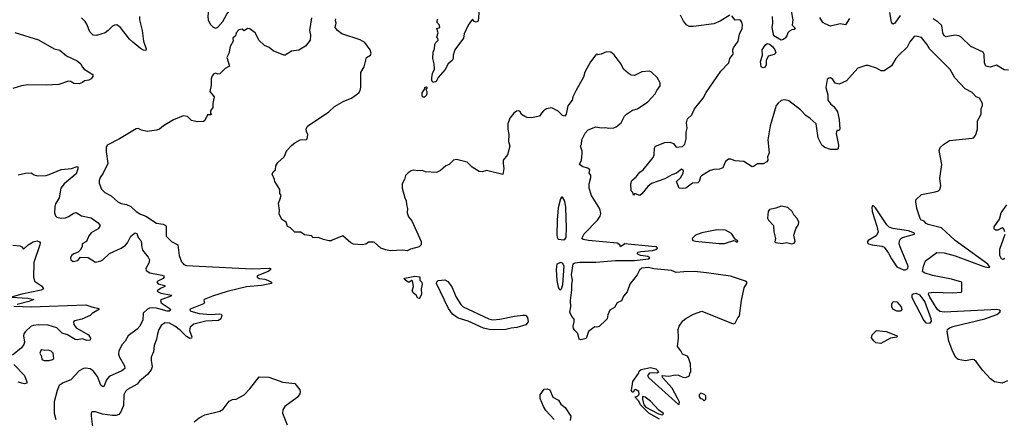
# Model space of a CAD drawing. Extents: x 2220333 to 2384341, y 721037 to 894043.
# Tile 74 of 256: x 2258879 to 2268066, y 793946 to 797667. Entities that reach past the tile are written whole.
import ezdxf

# ---------------------------------------------------------------- set-up
doc = ezdxf.new("R2010")
doc.units = 0

msp = doc.modelspace()

# ---------------------------------------------------------------- linework, layer by layer
at = {"layer": '0CON10XD'}
for points in [[(2260705, 797588.8), (2260725, 797594.3), (2260775, 797648.2), (2260811.5, 797718.5), (2260835, 797747.5), (2260843.3, 797786.7), (2260879.2, 797875), (2260856, 797906), (2260835, 797950), (2260811.2, 797971.2), (2260795.7, 798005.7), (2260785, 798011.2), (2260775, 798011.2), (2260754.3, 797995.7), (2260685, 797916.7), (2260652.3, 797857.7), (2260646.2, 797835), (2260633.8, 797695), (2260636.7, 797665), (2260656.7, 797625), (2260681.2, 797601.2), (2260705, 797588.8)], [(2263165.9, 797764.1), (2263158.3, 797651.7), (2263137, 797643), (2263120.7, 797650.7), (2263105, 797670), (2263095, 797660), (2263063.3, 797615), (2263026.2, 797535), (2263020, 797495), (2262938.8, 797385), (2262923.8, 797335), (2262923.3, 797305), (2262913.8, 797285), (2262875.9, 797254.1), (2262848.3, 797201.7), (2262785, 797126.7), (2262765, 797090), (2262735, 797080), (2262723.3, 797103.3), (2262725.9, 797124.1)], [(2259997, 797697), (2259995.6, 797665), (2260021.1, 797565), (2260035.4, 797465.4), (2260060, 797395), (2260055, 797380), (2260035, 797383.1), (2260005, 797399.1), (2259935, 797457.1), (2259905, 797485.7), (2259818.6, 797595), (2259785, 797617.1), (2259765, 797616.9), (2259745, 797606.9), (2259705.8, 797564.2), (2259675, 797544.5), (2259595, 797518.1), (2259565, 797521.2), (2259533.6, 797553.6), (2259505.8, 797625), (2259490.3, 797650.3), (2259456.7, 797685)], [(2261603.3, 797685), (2261584.4, 797565.6), (2261591.4, 797525), (2261588, 797475), (2261545, 797419.2), (2261485, 797380.8), (2261415, 797373.8), (2261355, 797336.7), (2261345, 797336.7), (2261245, 797376.2), (2261205.7, 797405.7), (2261164.2, 797424.2), (2261115, 797472.5), (2261076, 797545), (2261025, 797582), (2261005, 797583.8), (2260975, 797562.5), (2260955, 797577.5), (2260925, 797572.5), (2260897.5, 797545), (2260892.5, 797515), (2260867.5, 797495), (2260870, 797465), (2260843.3, 797415), (2260830, 797350), (2260813.3, 797315), (2260837, 797233), (2260795, 797210), (2260745, 797160), (2260727, 797157), (2260705, 797167.5), (2260689.3, 797160.7), (2260676.1, 797143.9), (2260666.7, 797115), (2260666.7, 797055), (2260653.3, 796995), (2260692.5, 796945), (2260680, 796885), (2260681.7, 796848.3), (2260660, 796815), (2260660, 796795), (2260670, 796785), (2260665, 796780), (2260631.7, 796778.3), (2260607.5, 796725), (2260595, 796717.5), (2260535, 796713.8), (2260511.2, 796718.8), (2260482.5, 796725), (2260445, 796762.5), (2260405, 796770), (2260315, 796732.5), (2260220, 796675), (2260184.2, 796645.8), (2260155, 796634), (2260067.7, 796622.3), (2260015, 796634.2), (2259985, 796650.8), (2259965, 796646.9), (2259811.4, 796555), (2259695.2, 796494.8), (2259686.9, 796475), (2259687.1, 796435), (2259701.1, 796325), (2259656.9, 796235), (2259628.9, 796195), (2259621.1, 796165), (2259620.9, 796140.9), (2259642.5, 796085), (2259673.2, 796053.2), (2259731.1, 796021.1), (2259795.8, 795965), (2259825, 795950.5), (2259875, 795941.4), (2259915, 795924), (2259966.2, 795876.2), (2260005, 795851.4), (2260055, 795832.9), (2260155, 795766.7), (2260217.5, 795757.5), (2260242, 795745), (2260246.9, 795735), (2260246.9, 795645), (2260295, 795596.9), (2260354.4, 795564.4), (2260366, 795465), (2260387.9, 795405), (2260411.1, 795381.1), (2260435, 795373.3), (2260555, 795364.4), (2261048.6, 795341.4), (2261207.8, 795347.8), (2261217.5, 795345), (2261222.5, 795335), (2261197.5, 795315), (2261096, 795275), (2261093.5, 795263.5), (2261115, 795251.1)], [(2264848.3, 793938.3), (2264750, 793995), (2264672.1, 794072.1), (2264655.5, 794105.5), (2264620, 794145), (2264645, 794153.8), (2264655.5, 794164.5), (2264660, 794175), (2264655, 794195.3), (2264624.2, 794215.8), (2264611.7, 794208.3), (2264605, 794190), (2264595, 794190), (2264587.5, 794205), (2264600.6, 794289.4), (2264652.5, 794365), (2264660, 794385), (2264678.3, 794401.7), (2264765, 794420), (2264815, 794407.5), (2264836.4, 794386.4), (2264840, 794375), (2264825, 794367.5), (2264785, 794371.4), (2264755, 794366), (2264738.6, 794345), (2264746.4, 794325), (2265025, 794076), (2265031.2, 794078.8), (2265034.3, 794095), (2265016.7, 794135), (2264966.2, 794226.2), (2264876.7, 794325), (2264872.5, 794345), (2264935, 794340), (2264995, 794352.5), (2265027, 794347), (2265068.3, 794328.3), (2265095, 794327.5), (2265128.3, 794341.7), (2265133, 794367), (2265141.7, 794378.3), (2265137, 794453), (2265120.7, 794510.7), (2265110, 794525), (2265062.5, 794545), (2265048.8, 794575), (2265016.7, 794615), (2265026.7, 794695), (2265023.3, 794775), (2265033.3, 794805), (2265067.5, 794855), (2265095, 794877.5), (2265165, 794916.7), (2265245, 794946), (2265535, 794827.5), (2265555, 794832.5), (2265580, 794885), (2265596.4, 794903.6), (2265614.2, 795045), (2265638.6, 795165), (2265662.5, 795205), (2265662.5, 795215), (2265652, 795225), (2265511.7, 795271.7), (2265286.7, 795305), (2265174.7, 795315.3), (2265075.8, 795314.2), (2265005.9, 795305.9), (2264960, 795325), (2264795, 795339.4), (2264745, 795354.5), (2264685, 795347.1), (2264661.2, 795328.8), (2264640, 795285), (2264572.7, 795197.3), (2264546.2, 795125), (2264514.2, 795085.8), (2264495, 795043.3), (2264455, 795023.8), (2264429.7, 794980.3), (2264386.7, 794955), (2264367.7, 794912.3), (2264359.4, 794875), (2264349.2, 794860.8), (2264285, 794801.5), (2264265, 794795.8), (2264245, 794800), (2264223.3, 794785), (2264185.5, 794754.5), (2264165, 794690.8), (2264115, 794677.5), (2264098.8, 794685), (2264088.3, 794738.3), (2264057.5, 794765), (2264047.5, 794785), (2264043.3, 794805), (2264052.5, 794845), (2264051.7, 794871.7), (2264030, 794895), (2264012.9, 794935), (2264021.4, 794985), (2264019.5, 795045), (2264031.3, 795145), (2264030.4, 795195), (2264038.6, 795235), (2264029.1, 795285), (2264043.3, 795386.7), (2264062.1, 795397.9), (2264105, 795403.1), (2264255, 795404.6), (2264437.6, 795417.6), (2264615, 795418), (2264746.4, 795433.6), (2264760, 795445), (2264740, 795455), (2264675, 795466.7), (2264650, 795475), (2264640, 795485), (2264650, 795495), (2264675, 795501.2), (2264785, 795513.3), (2264815, 795522.5), (2264830, 795535), (2264822.5, 795545), (2264778.3, 795548.3), (2264525, 795575.2), (2264485, 795547.5), (2264477.5, 795565), (2264455, 795580), (2264185, 795606.4), (2264137.5, 795615), (2264123.3, 795625), (2264145, 795666.7), (2264271.2, 795795), (2264295, 795832.5), (2264301.7, 795858.3), (2264291.2, 795901.2), (2264215.8, 796025.8), (2264194.2, 796095), (2264194, 796135), (2264207.5, 796195), (2264207.5, 796215), (2264192.5, 796235), (2264197.5, 796265), (2264180.7, 796280.7), (2264135, 796294), (2264104, 796315), (2264120, 796355), (2264128.8, 796415), (2264128.3, 796438.3), (2264112.5, 796485), (2264122.5, 796505), (2264123.3, 796545), (2264153.9, 796606.1), (2264183, 796637), (2264255, 796666.2), (2264306.1, 796656.1), (2264345, 796658.8), (2264375, 796652.5), (2264424.2, 796655.8), (2264444.2, 796665.8), (2264490, 796705), (2264522.5, 796765), (2264542.5, 796785), (2264598.3, 796821.7), (2264642.5, 796835), (2264739.5, 796900.5), (2264810, 796975), (2264823.9, 797006.1), (2264855, 797050), (2264856.4, 797076.4), (2264827.7, 797127.7), (2264775, 797177.5), (2264757, 797187), (2264685, 797180), (2264615, 797146.7), (2264585, 797150), (2264556.4, 797166.4), (2264513.9, 797203.9), (2264492.3, 797252.3), (2264425, 797338.8), (2264395, 797362.5), (2264355, 797367.5), (2264305, 797343.3), (2264275, 797340), (2264265, 797347.5), (2264255, 797340), (2264205, 797273.3), (2264153.8, 797176.2), (2264138.9, 797131.1), (2264067.3, 797002.7), (2264038.8, 796945), (2264033.3, 796915), (2263995, 796862.5), (2263978.8, 796785), (2263965, 796766.7), (2263945, 796772.5), (2263905, 796814.2), (2263845, 796843.3), (2263795, 796833.3), (2263767.5, 796815), (2263747.5, 796795), (2263730, 796765), (2263655, 796751.2), (2263613.9, 796753.9), (2263591.7, 796761.7), (2263560.7, 796780.7), (2263548.3, 796808.3), (2263536.4, 796816.4), (2263515, 796813.8), (2263490, 796795), (2263453, 796747), (2263434, 796695), (2263432.9, 796645), (2263442.9, 796595), (2263439.5, 796529.5), (2263454, 796485), (2263430.8, 796405), (2263391.2, 796355), (2263388.8, 796325), (2263396.4, 796276.4), (2263387, 796223), (2263235, 796260), (2263194, 796246), (2263165, 796248.4), (2263099.5, 796289.5), (2263055.7, 796335.7), (2262955, 796360), (2262927.5, 796355), (2262885, 796313.8), (2262855, 796301.2), (2262805, 796258), (2262769.3, 796240.7), (2262665, 796246.7), (2262635, 796260), (2262595, 796256.7), (2262555, 796262), (2262532.5, 796255), (2262502.7, 796237.3), (2262479.3, 796210.7), (2262470, 796175), (2262446.7, 796135), (2262446.7, 796095), (2262471.2, 796005), (2262486.2, 795975), (2262487, 795943), (2262498.8, 795905), (2262493.3, 795865), (2262506.7, 795825), (2262537.7, 795787.7), (2262623.8, 795595), (2262623.8, 795565), (2262606.7, 795545), (2262525, 795523.3), (2262495, 795509), (2262455, 795513.7), (2262335, 795509.7), (2262295, 795516.9), (2262250, 795535), (2262185, 795588.8), (2262135, 795590), (2262109.5, 795570.5), (2262073.6, 795563.6), (2261995, 795572.5), (2261970, 795585), (2261895, 795650), (2261795, 795610), (2261785, 795603.8), (2261765, 795603.8), (2261715, 795613.3), (2261665, 795633.8), (2261615, 795630), (2261605, 795650), (2261535, 795657.5), (2261501.7, 795681.7), (2261445, 795682.5), (2261405, 795722.5), (2261377.5, 795737.5), (2261366.2, 795775), (2261325, 795802.5), (2261300, 795855), (2261303.3, 795885), (2261292.5, 795955), (2261307.5, 795985), (2261317.5, 796025), (2261307.5, 796045), (2261305, 796080), (2261260, 796155), (2261257.5, 796175), (2261234.2, 796225), (2261244.4, 796245.6), (2261266.7, 796265), (2261268.3, 796301.7), (2261287.5, 796335), (2261347.5, 796385), (2261371.2, 796445), (2261418.8, 796495), (2261445, 796518), (2261495, 796546.2), (2261555, 796547.5), (2261562.5, 796555), (2261567.5, 796595), (2261553.6, 796623.6), (2261553.3, 796645), (2261565, 796672.5), (2261764.1, 796805.9), (2261815, 796856.2), (2261904.3, 796905.7), (2261974.4, 796935.6), (2262043.3, 796985), (2262056.2, 797005), (2262062.3, 797037.7), (2262062, 797175), (2262093.8, 797225), (2262116.4, 797313.6), (2262152.5, 797335), (2262160, 797355), (2262150, 797385), (2262100, 797455), (2262057.3, 797477.3), (2261885, 797533.3), (2261844.3, 797564.3), (2261823.8, 797595), (2261833.3, 797635), (2261826.2, 797655), (2261828, 797675)], [(2262725.9, 797124.1), (2262732, 797165), (2262748.8, 797205), (2262746.1, 797256.1), (2262733.8, 797305), (2262736.2, 797365), (2262748, 797395), (2262752.5, 797435), (2262762.5, 797455), (2262782.5, 797475), (2262781.7, 797491.7), (2262770, 797505), (2262782.5, 797545), (2262770, 797585), (2262800, 797595), (2262797, 797617), (2262770, 797645), (2262780, 797675)], [(2268095, 794296.7), (2268045, 794273.3), (2267975, 794287.5), (2267936.2, 794315), (2267862, 794395), (2267804.4, 794474.4), (2267785, 794490), (2267765, 794494.4), (2267705, 794481.1), (2267635, 794494.2), (2267615, 794512.5), (2267585, 794565.5), (2267548.7, 794665), (2267533.3, 794755), (2267537.3, 794775), (2267555, 794790.4), (2267597.1, 794805), (2267885.8, 794874.2), (2267995.3, 794914.7), (2268024, 794935), (2268030, 794945), (2268024, 794954), (2267991.2, 794961.2), (2267939.5, 794959.5), (2267505, 794935.8), (2267465, 794942.7), (2267439.3, 794965), (2267372.7, 795075), (2267359.5, 795105), (2267361.8, 795118.2), (2267405, 795123.5), (2267585, 795116.2), (2267665, 795122.5), (2267670, 795125), (2267670, 795215), (2267572.5, 795245), (2267395, 795277.3), (2267317.5, 795305), (2267303.3, 795315), (2267313.8, 795365), (2267332.5, 795415), (2267437.7, 795492.3), (2267505, 795490), (2267607.8, 795462.2), (2267876.5, 795363.5), (2267916.8, 795353.2), (2267932.5, 795357.5), (2267912.5, 795385), (2267606.7, 795605), (2267480, 795725), (2267355, 795756.2), (2267337.5, 795765), (2267320, 795785), (2267287, 795797), (2267280, 795810), (2267250.6, 795905), (2267240, 795965), (2267242, 795985), (2267295, 796036.2), (2267421.2, 796058.8), (2267451.2, 796068.8), (2267465, 796080), (2267474.2, 796115), (2267465.7, 796185), (2267484.3, 796315), (2267460, 796445), (2267467, 796473), (2267498.3, 796501.7), (2267555, 796540), (2267765, 796561.2), (2267777.5, 796565), (2267796.7, 796585), (2267815.8, 796645), (2267817.7, 796722.3), (2267850, 796785), (2267851.2, 796835), (2267863.3, 796865), (2267862.5, 796885), (2267833.9, 796933.9), (2267805, 796947.5), (2267765, 796988), (2267702.1, 797022.1), (2267604.5, 797124.5), (2267560.8, 797200.8), (2267369.2, 797395), (2267345, 797438.8), (2267295, 797501.2), (2267243.6, 797513.6), (2267225, 797510), (2267185, 797460), (2267160.3, 797409.7), (2267082.9, 797335), (2267053.3, 797305), (2267015, 797236), (2266945, 797188), (2266918.8, 797188.8), (2266875, 797213.3), (2266795, 797237.5), (2266775, 797237.5), (2266700, 797215), (2266593.9, 797096.1), (2266526.4, 797063.6), (2266487.5, 797075), (2266465, 797107.5), (2266445, 797122.5), (2266428.3, 797121.7), (2266413, 797107), (2266400, 797035), (2266420, 796965), (2266418.8, 796915), (2266447.3, 796877.3), (2266476.7, 796855), (2266510, 796805), (2266526.2, 796735), (2266532.5, 796645), (2266525, 796632.5), (2266505, 796632.5), (2266498, 796605), (2266518.1, 796495), (2266515, 796461.2), (2266504.1, 796455.9), (2266445, 796456.2), (2266392.5, 796475), (2266365, 796496), (2266330, 796565), (2266309.4, 796695), (2266255.8, 796745), (2266215, 796772.5), (2266165, 796825.6), (2266055, 796908), (2266015, 796918.8), (2265985, 796911.2), (2265955, 796888.8), (2265939.2, 796865), (2265881.9, 796675), (2265860.6, 796545), (2265870.8, 796425), (2265856.2, 796385), (2265858.8, 796355), (2265851.7, 796338.3), (2265815, 796320), (2265765, 796322.5), (2265727.5, 796295), (2265715, 796293.8), (2265635, 796343.3), (2265555, 796348.8), (2265515, 796366), (2265494.2, 796365.8), (2265465, 796343.3), (2265440, 796285), (2265408.3, 796271.7), (2265355, 796268.8), (2265322.3, 796257.7), (2265240.7, 796209.3), (2265231.2, 796198.8), (2265218.8, 796155), (2265205.7, 796144.3), (2265158.3, 796141.7), (2265095, 796094), (2265060.5, 796090.5), (2265032.7, 796092.7), (2265007.5, 796155), (2265045, 796191.2), (2265071.1, 796235), (2265071.9, 796255), (2265055, 796270), (2265007.3, 796232.7), (2264965, 796217.6), (2264899.9, 796180.1), (2264772.9, 796137.1), (2264741.4, 796108.6), (2264685, 796040.8), (2264665, 796026.7), (2264625, 796040), (2264615, 796040), (2264605, 796030), (2264600, 796055), (2264585, 796070), (2264580, 796135), (2264590.5, 796165), (2264631, 796199), (2264665, 796241.8), (2264695.6, 796264.4), (2264789.6, 796380.4), (2264799.3, 796405), (2264803.5, 796466.5), (2264812.9, 796487.1), (2264899.8, 796520.2), (2264944, 796524), (2264980, 796510), (2265005, 796477.5), (2265065, 796482.9), (2265085, 796503.3), (2265099.2, 796555), (2265097.5, 796617.5), (2265106, 796655), (2265101.2, 796705), (2265109.5, 796740.5), (2265150.7, 796779.3), (2265174.2, 796835.8), (2265255.5, 796934.5), (2265284.5, 796985.5), (2265422, 797185), (2265496, 797265), (2265506.2, 797305), (2265536.2, 797345), (2265534.2, 797385), (2265540, 797405), (2265583.8, 797465), (2265595, 797530), (2265620, 797585), (2265622.5, 797615), (2265617.1, 797645), (2265605, 797661.2), (2265595, 797666.7), (2265555, 797662.5), (2265525, 797702.5)], [(2265505, 797708.8), (2265415, 797654), (2265355, 797626.9), (2265165, 797602.5), (2265125, 797604.2), (2265104.4, 797614.4), (2265073.4, 797653.4), (2265045, 797710)], [(2266078.6, 797745), (2266092, 797665), (2266087.5, 797615), (2266116.7, 797585), (2266105, 797573.8), (2266085, 797572.5), (2266061.2, 797558.8), (2266046.2, 797545), (2266038, 797515), (2266025, 797496.2), (2266005, 797481.2), (2265985, 797476), (2265914.5, 797515), (2265898.8, 797595), (2265907.5, 797635), (2265904, 797695)], [(2266395, 797627.8), (2266371.7, 797641.7), (2266345, 797686.7)], [(2266621.9, 797678.1), (2266585, 797618), (2266535, 797627.8), (2266445, 797606.2), (2266395, 797627.8)], [(2267094.6, 797705), (2267045, 797634.3), (2267025, 797626), (2267014, 797644), (2266998.3, 797735)], [(2268105, 797195.5), (2268065, 797198.5), (2267995, 797242.9), (2267935, 797224.2), (2267895, 797233.3), (2267882.4, 797262.4), (2267880, 797345), (2267870, 797365), (2267755, 797417.3), (2267662.7, 797502.7), (2267641.2, 797515), (2267605, 797520.7), (2267525, 797507.8), (2267506.3, 797516.3), (2267491.8, 797545), (2267487.8, 797595), (2267480, 797615), (2267448.8, 797645), (2267402, 797675)], [(2258835, 797547.5), (2259055, 797478.8), (2259200, 797395), (2259255, 797383.3), (2259315, 797330), (2259415, 797283.3), (2259450, 797255), (2259463.3, 797225), (2259481.2, 797205), (2259560, 797155), (2259561.2, 797135), (2259545.8, 797114.2), (2259525, 797102), (2259485, 797096.7), (2259465, 797078.8), (2259435, 797066.7), (2259385, 797072), (2259355, 797088.8), (2259335, 797091.2), (2259245, 797062), (2259125, 797054.2), (2258955, 797058.2), (2258895, 797048.9), (2258815, 797023.1)], [(2265815, 797217.5), (2265797, 797227), (2265790.8, 797275), (2265808.8, 797335), (2265806, 797385), (2265835, 797430), (2265855, 797443.3), (2265875, 797436.9), (2265904.4, 797415), (2265925.5, 797385), (2265934, 797356), (2265917.9, 797342.1), (2265863.3, 797325), (2265843.6, 797286.4), (2265845.8, 797244.2), (2265835, 797222.5), (2265815, 797217.5)], [(2262655, 796944), (2262645, 796944), (2262635, 796953.3), (2262632.9, 796985), (2262658.3, 797021.7), (2262660, 797035), (2262675, 797040), (2262680, 797035), (2262667.5, 797015), (2262677.5, 796997.5), (2262677.5, 796975), (2262667.5, 796952.5), (2262655, 796944)], [(2258865, 796217.3), (2258934.6, 796234.6), (2258985, 796237.3), (2259015, 796218), (2259045, 796210.6), (2259125, 796212.7), (2259155, 796220.5), (2259265, 796269.4), (2259362, 796278), (2259415, 796296.7), (2259421.7, 796291.7), (2259422.5, 796275), (2259405, 796226.7), (2259294.3, 796135), (2259261.8, 796095), (2259247.4, 796002.6), (2259212.9, 795947.1), (2259206.6, 795923.4), (2259202.8, 795862.8), (2259212, 795835), (2259225, 795824), (2259264.4, 795814.4), (2259305, 795817.5), (2259335, 795829.2), (2259385, 795861.2), (2259405, 795866), (2259455, 795836.7), (2259545, 795815.7), (2259611.7, 795771.7), (2259628.8, 795745), (2259610, 795715), (2259545, 795676.7), (2259525, 795647.5), (2259502.5, 795595), (2259462.5, 795575), (2259461.7, 795548.3), (2259442.5, 795515), (2259423.6, 795496.4), (2259385, 795482), (2259363.3, 795465), (2259353.3, 795445), (2259357.5, 795425), (2259378.3, 795408.3), (2259420.7, 795419.3), (2259445, 795450), (2259516.4, 795446.4), (2259585, 795404.2), (2259635, 795414.4), (2259655, 795425.6), (2259717.3, 795482.7), (2259825, 795534.5), (2259867, 795563), (2259885.6, 795585), (2259917.1, 795645), (2259955, 795675.5), (2259970.9, 795670.9), (2259985, 795634), (2260010, 795605), (2260016.7, 795585), (2260015, 795560), (2260024.6, 795514.6), (2260079.1, 795449.1), (2260090.8, 795425), (2260084.2, 795395), (2260056.7, 795345), (2260060, 795325), (2260093.4, 795303.4), (2260205, 795281.1), (2260221.2, 795275), (2260227.5, 795265), (2260217.9, 795252.1), (2260167.5, 795225), (2260160, 795215), (2260172.3, 795202.3), (2260232.5, 795185), (2260232.5, 795175), (2260191.7, 795158.3), (2260162.5, 795135), (2260170, 795125), (2260194.4, 795114.4), (2260297.5, 795095), (2260290, 795085), (2260204.6, 795055.4), (2260191.9, 795045), (2260200, 795025), (2260273.3, 794975), (2260287.1, 794955), (2260274.6, 794945.4), (2260254.7, 794945.3), (2260155, 794973.7), (2260115, 794978.1), (2260090, 794975), (2260070, 794965), (2260032.2, 794927.8), (2260027.5, 794865), (2260001.4, 794805), (2259975, 794776.9), (2259891.2, 794715), (2259862, 794665), (2259835.6, 794634.4), (2259805, 794576.2), (2259800.5, 794545), (2259810.5, 794515), (2259856.7, 794435), (2259860, 794410), (2259830.6, 794389.4), (2259715, 794334.4), (2259688.5, 794305), (2259665, 794243.8), (2259655, 794238), (2259635, 794254.2), (2259605.3, 794335.3), (2259565, 794389.4), (2259535, 794406.2), (2259495, 794412.2), (2259475, 794410), (2259435, 794390), (2259355, 794306.2), (2259285, 794278), (2259248, 794252), (2259229.2, 794205), (2259200.9, 794099.1), (2259201.9, 793995), (2259215.9, 793935.9)], [(2263955, 795612.4), (2263970.1, 795619.9), (2263978.4, 795635), (2263980.9, 795725), (2263973.5, 795915), (2263965, 795973.3), (2263945, 796011.2), (2263935, 796010), (2263924.4, 795995), (2263905, 795910), (2263894, 795795), (2263890, 795655), (2263893, 795635), (2263905, 795618.4), (2263955, 795612.4)], [(2266085, 795574.1), (2266105, 795581.1), (2266115.7, 795595), (2266103.9, 795656.1), (2266120, 795715), (2266146.1, 795753.9), (2266150, 795775), (2266135, 795810), (2266103.9, 795843.9), (2266087.5, 795875), (2266045, 795912.5), (2265985, 795926.2), (2265935, 795906), (2265876.4, 795893.6), (2265863.9, 795876.1), (2265856.7, 795815), (2265866.7, 795795), (2265913.8, 795745), (2265916, 795685), (2265930, 795625), (2265923.8, 795593.8), (2265935, 795586.2), (2265995, 795576), (2266035, 795586), (2266085, 795574.1)], [(2267145, 795330.9), (2267164.8, 795345), (2267168.4, 795365), (2267094.3, 795545), (2267086.7, 795575), (2267088.3, 795601.7), (2267098.9, 795621.1), (2267116.6, 795633.4), (2267230, 795665), (2267227.5, 795675), (2267173.3, 795695), (2267025, 795716.4), (2266990.8, 795730.8), (2266971.1, 795751.1), (2266865, 795911.2), (2266845, 795930), (2266835, 795930), (2266830, 795915), (2266834.5, 795875), (2266877.8, 795737.8), (2266888.1, 795681.9), (2266872.2, 795647.8), (2266796, 795605), (2266788.8, 795595), (2266790, 795585), (2266800, 795575), (2266832.5, 795565), (2266925, 795552.2), (2266945, 795542.7), (2266987.2, 795487.2), (2267015.2, 795435), (2267065, 795358.3), (2267125, 795331.5), (2267145, 795330.9)], [(2268072.5, 795685), (2268060.7, 795710.7), (2268055, 795720), (2268045, 795722.5), (2268007, 795703), (2267983, 795703), (2267973, 795713), (2267973.3, 795733.3), (2268021.2, 795805), (2268036.2, 795865), (2268091.2, 795938.8)], [(2265454.1, 795575.9), (2265475, 795582.3), (2265543.9, 795603.9), (2265555, 795603.3), (2265575, 795590), (2265578.8, 795595), (2265575.7, 795605.7), (2265555, 795617.5), (2265521.2, 795671.2), (2265465, 795701.2), (2265385, 795703.8), (2265245, 795676.2), (2265185, 795654), (2265153.3, 795625), (2265160, 795605), (2265185, 795598.9), (2265405, 795576.4), (2265454.1, 795575.9)], [(2268072.9, 795437.1), (2268055, 795427.8), (2268039.2, 795435), (2268023.8, 795465), (2268024, 795525), (2268073, 795663)], [(2258815, 795563.3), (2258881.2, 795555), (2258900, 795545), (2258915, 795524), (2258958, 795565), (2259005, 795592.2), (2259040.8, 795600.8), (2259063.9, 795593.9), (2259068.8, 795585), (2259066.2, 795565), (2259009.7, 795400.3), (2259006.4, 795265), (2259018.6, 795225), (2259081.7, 795181.7), (2259101.2, 795155), (2259079.4, 795140.6), (2258900, 795105), (2258800, 795075), (2258955, 795068), (2259010, 795055), (2258965, 795036.2), (2258855, 795006.7)], [(2263925, 795146.2), (2263935, 795153.8), (2263947.6, 795195), (2263960.8, 795365), (2263945, 795394), (2263925, 795401.5), (2263891.9, 795385), (2263884.5, 795335), (2263892.2, 795232.2), (2263905, 795170), (2263915, 795148.8), (2263925, 795146.2)], [(2261115, 795251.1), (2261165, 795245.7), (2261192.5, 795235), (2261230, 795215), (2261230, 795205), (2261135, 795185.4), (2260995, 795173.1), (2260815, 795128), (2260677.5, 795085), (2260600, 795055), (2260596.7, 795045), (2260603.3, 795025), (2260593.3, 795015), (2260470, 794965), (2260467.5, 794955), (2260476.4, 794946.4), (2260554.8, 794924.8), (2260663.4, 794913.4), (2260741.9, 794921.9), (2260758.3, 794918.3), (2260765.3, 794905.3), (2260756.9, 794875), (2260735, 794860), (2260615, 794853.5), (2260505, 794823.3), (2260469.3, 794795), (2260464.7, 794765), (2260485.6, 794705), (2260481.2, 794695), (2260465, 794690.5), (2260435, 794708.2), (2260378.5, 794765), (2260327.5, 794805), (2260276, 794835), (2260234.6, 794835.4), (2260199.3, 794810.7), (2260176.9, 794775), (2260163.3, 794735), (2260154.4, 794685), (2260134.4, 794625.6), (2260126.2, 794565), (2260106.9, 794515), (2260104.3, 794484.3), (2260115.6, 794425), (2260105, 794398), (2260070, 794355), (2259996.2, 794293.8), (2259973.8, 794265), (2259883.8, 794215), (2259865, 794196.2), (2259852.2, 794165), (2259846.2, 794063.8), (2259823.8, 794006.2), (2259805, 793982.5), (2259777.6, 793972.4), (2259745, 793971.1), (2259652.9, 793982.9), (2259585, 794007.5), (2259553.6, 794006.4), (2259547, 793993), (2259546.2, 793965), (2259558.5, 793865)], [(2262605, 795064.2), (2262595, 795066.2), (2262580, 795095), (2262553.8, 795115), (2262541.2, 795135), (2262552.5, 795175), (2262545, 795230), (2262535, 795232.5), (2262515, 795217.5), (2262505, 795217.5), (2262467.5, 795245), (2262472.5, 795255), (2262565, 795271.5), (2262612.5, 795265), (2262614, 795235), (2262631.2, 795215), (2262633.6, 795196.4), (2262626.2, 795155), (2262627.5, 795105), (2262615.7, 795075), (2262605, 795064.2)], [(2263275, 794770), (2263207.2, 794787.2), (2263065, 794853.4), (2262970.8, 794880.8), (2262918.4, 794918.4), (2262880.4, 794970.4), (2262768.7, 795205), (2262771.2, 795218.8), (2262785, 795232.4), (2262845, 795237.8), (2262873.4, 795223.4), (2262911.6, 795171.6), (2262952.6, 795075), (2262995, 795009.4), (2263018.3, 794985), (2263255.8, 794874.2), (2263295, 794865.6), (2263360.4, 794869.6), (2263495, 794899.6), (2263575, 794909.9), (2263597.3, 794907.3), (2263617, 794887), (2263623.1, 794845), (2263601.3, 794818.7), (2263518, 794792.1), (2263465, 794787.6), (2263415, 794773.1), (2263275, 794770)], [(2267375, 794832.5), (2267386.4, 794853.6), (2267384, 794875), (2267324.2, 795035), (2267281.2, 795095), (2267245, 795110.8), (2267215, 795104.8), (2267203, 795095), (2267205, 795072.5), (2267315, 794858.8), (2267335, 794836.7), (2267375, 794832.5)], [(2258823.6, 794993.6), (2258985, 794985.8), (2259153.5, 794993.5), (2259496, 795006), (2259562.4, 794982.4), (2259606.7, 794975), (2259623.8, 794965), (2259556.7, 794925), (2259535, 794904.5), (2259458, 794872), (2259394.1, 794855.9), (2259381.4, 794845), (2259385, 794821.2), (2259405, 794790.5), (2259521.8, 794725), (2259538.5, 794695), (2259537.5, 794675), (2259505, 794672.7), (2259465, 794687.2), (2259415, 794677.3), (2259395, 794680.8), (2259325, 794724.5), (2259275, 794741.5), (2259225, 794791.5), (2259145.4, 794815.4), (2259055, 794816.7), (2259006.8, 794813.2), (2258985.5, 794804.5), (2258933, 794757), (2258918.6, 794735), (2258914.5, 794715.5), (2258924.6, 794655), (2258919.1, 794635), (2258895.2, 794604.8), (2258811.1, 794535)], [(2267095, 794944.4), (2267065, 794945.8), (2267026.7, 794965), (2267017.5, 794985), (2267017.5, 795015), (2267030, 795035), (2267065, 795032.5), (2267104, 794985), (2267110.6, 794965), (2267105, 794950), (2267095, 794944.4)], [(2266915, 794642.5), (2266868.6, 794648.6), (2266847.7, 794667.7), (2266828.3, 794698.3), (2266832.5, 794725), (2266875, 794763.8), (2266964.1, 794755.9), (2267066.7, 794715), (2267065, 794702.5), (2267005, 794694.2), (2266915, 794642.5)], [(2259155, 794483.8), (2259185.9, 794494.1), (2259196, 794504), (2259190, 794555), (2259172.3, 794572.3), (2259145, 794582), (2259115, 794577.5), (2259085, 794584.2), (2259075, 794578), (2259066, 794555), (2259082.3, 794522.3), (2259086.7, 794495), (2259106, 794484), (2259155, 794483.8)], [(2258825, 794448.6), (2258924.4, 794345), (2258946, 794285), (2258945, 794273.3), (2258925, 794266), (2258865, 794281.9)], [(2260507.1, 793912.9), (2260555, 793950), (2260605, 793976.9), (2260746.8, 794013.2), (2260778.3, 794031.7), (2260835, 794106.7), (2260865, 794120), (2260900, 794125), (2260973.3, 794165), (2261027.9, 794222.1), (2261115, 794332.5), (2261205, 794330), (2261335, 794282), (2261445, 794271.2), (2261491.7, 794211.7), (2261497.5, 794195), (2261492.5, 794175), (2261469.3, 794140.7), (2261353.3, 794055), (2261333.8, 794025), (2261332, 793995), (2261376, 793885)], [(2263865.6, 793935), (2263788.3, 794018.3), (2263766, 794055), (2263735, 794130), (2263736.2, 794165), (2263772.3, 794217.7), (2263800.7, 794220.7), (2263825, 794212.5), (2263854.4, 794144.4), (2263905.9, 794115.9), (2263928.3, 794078.3), (2263970, 794045), (2264022.5, 793965), (2264013.9, 793923.9)], [(2265265, 794110), (2265280, 794125), (2265280, 794155), (2265268.3, 794168.3), (2265235, 794180), (2265220, 794165), (2265220, 794145), (2265231.7, 794131.7), (2265248.3, 794128.3), (2265265, 794110)], [(2264875, 793978.6), (2264885, 793983.8), (2264882.5, 793995), (2264841.7, 794021.7), (2264765, 794105.2), (2264715, 794144.1), (2264691.9, 794148.1), (2264690.9, 794125), (2264702.9, 794072.9), (2264720.5, 794050.5), (2264838.3, 793988.3), (2264875, 793978.6)]]:
    msp.add_lwpolyline(points, dxfattribs=at)

doc.saveas('drawing.dxf')
